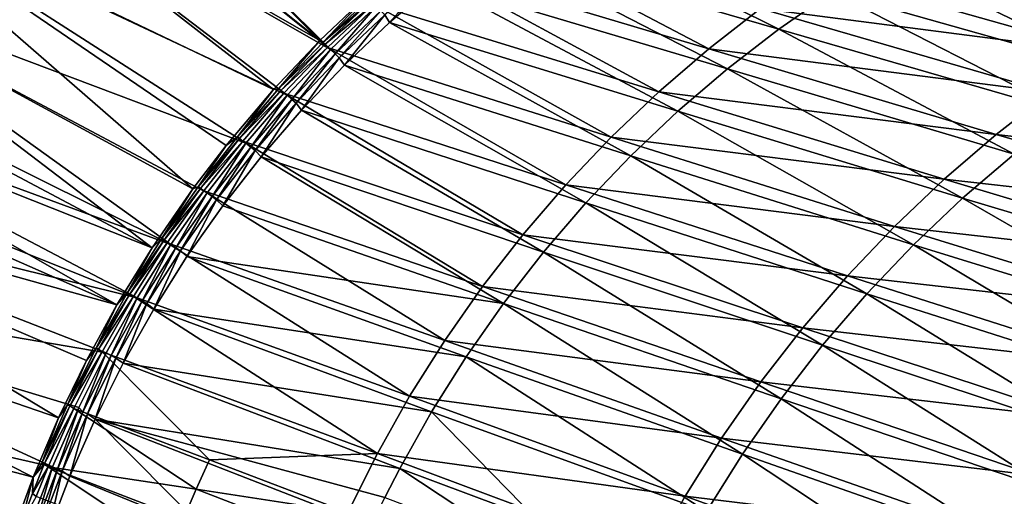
# Model space of a CAD drawing. Header units: metres. Extents: x -900 to 900, y -400 to 400.
# Tile 57 of 241: x -832 to -726, y 251 to 302. Entities that reach past the tile are written whole.
import ezdxf

# ---------------------------------------------------------------- set-up
doc = ezdxf.new("R2010")
doc.units = ezdxf.units.M

msp = doc.modelspace()

# ---------------------------------------------------------------- linework, layer by layer
at = {"layer": 'top'}
for points in [[(-799.813599, 299.813599, -32.432964), (-839.228699, 331.358673, -3.399924), (-835.351196, 335.351196, -3.399924)], [(-794.537842, 304.84433, -32.423065), (-799.813599, 299.813599, -32.432964), (-835.351196, 335.351196, -3.399924)], [(-834.288086, 334.288086, -0.803848), (-838.135071, 330.326935, -0.803848), (-798.661865, 298.843903, -29.834721)], [(-793.726868, 303.554474, -29.825367), (-834.288086, 334.288086, -0.803848), (-798.661865, 298.843903, -29.834721)], [(-839.228699, 331.358673, -3.399924), (-799.813599, 299.813599, -32.432964), (-844.596863, 325.421844, -3.399924)], [(-798.661865, 298.843903, -29.834721), (-838.135071, 330.326935, -0.803848), (-843.461121, 324.436737, -0.803848)], [(-844.596863, 325.421844, -3.399924), (-804.825867, 294.510345, -32.441677), (-851.541138, 316.92688, -3.399924)], [(-799.813599, 299.813599, -32.432964), (-804.825867, 294.510345, -32.441677), (-844.596863, 325.421844, -3.399924)], [(-843.461121, 324.436737, -0.803848), (-850.350159, 316.009277, -0.803848), (-803.354065, 293.902679, -29.842999)], [(-798.661865, 298.843903, -29.834721), (-843.461121, 324.436737, -0.803848), (-803.354065, 293.902679, -29.842999)], [(-851.541138, 316.92688, -3.399924), (-813.512573, 283.81131, -32.45496), (-857.984497, 308.045929, -3.399924)], [(-804.825867, 294.510345, -32.441677), (-809.936218, 288.479584, -32.449795), (-851.541138, 316.92688, -3.399924)], [(-851.541138, 316.92688, -3.399924), (-809.936218, 288.479584, -32.449795), (-813.512573, 283.81131, -32.45496)], [(-850.350159, 316.009277, -0.803848), (-856.742371, 307.198944, -0.803848), (-807.794434, 288.741455, -29.850224)], [(-803.354065, 293.902679, -29.842999), (-850.350159, 316.009277, -0.803848), (-807.794434, 288.741455, -29.850224)], [(-776.481384, 314.021179, -32.382683), (-781.96814, 310.184021, -32.312607), (-750.347351, 301.041321, -85.308319)], [(-744.592957, 305.048004, -85.390694), (-776.481384, 314.021179, -32.382683), (-750.347351, 301.041321, -85.308319)], [(-788.894531, 308.186523, -33.627411), (-783.516113, 312.379181, -33.653408), (-757.912537, 298.893677, -86.109192)], [(-783.516113, 312.379181, -33.653408), (-752.317139, 303.253418, -86.148346), (-757.912537, 298.893677, -86.109192)], [(-732.534241, 312.179932, -85.566139), (-738.649841, 308.763855, -85.476707), (-707.026611, 300.026062, -138.868317)], [(-700.65094, 303.57608, -138.986359), (-732.534241, 312.179932, -85.566139), (-707.026611, 300.026062, -138.868317)], [(-781.96814, 310.184021, -32.312607), (-787.252747, 306.084198, -32.249008), (-755.896851, 296.752838, -85.22979)], [(-750.347351, 301.041321, -85.308319), (-781.96814, 310.184021, -32.312607), (-755.896851, 296.752838, -85.22979)], [(-857.984497, 308.045929, -3.399924), (-817.919678, 277.436584, -32.460648), (-862.495056, 301.117981, -3.399924)], [(-813.512573, 283.81131, -32.45496), (-817.919678, 277.436584, -32.460648), (-857.984497, 308.045929, -3.399924)], [(-794.056519, 303.737396, -33.604012), (-788.894531, 308.186523, -33.627411), (-763.283813, 294.263062, -86.07003)], [(-788.894531, 308.186523, -33.627411), (-757.912537, 298.893677, -86.109192), (-763.283813, 294.263062, -86.07003)], [(-738.649841, 308.763855, -85.476707), (-744.592957, 305.048004, -85.390694), (-713.219849, 296.163361, -138.753494)], [(-707.026611, 300.026062, -138.868317), (-738.649841, 308.763855, -85.476707), (-713.219849, 296.163361, -138.753494)], [(-856.742371, 307.198944, -0.803848), (-861.217468, 300.325409, -0.803848), (-815.883667, 277.801056, -29.861614)], [(-807.794434, 288.741455, -29.850224), (-856.742371, 307.198944, -0.803848), (-811.973938, 283.370728, -29.856421)], [(-856.742371, 307.198944, -0.803848), (-815.883667, 277.801056, -29.861614), (-811.973938, 283.370728, -29.856421)], [(-792.824951, 302.555206, -30.849257), (-792.325195, 301.731415, -32.191727), (-787.695557, 306.948181, -30.866377)], [(-792.325195, 301.731415, -32.191727), (-787.252747, 306.084198, -32.249008), (-787.695557, 306.948181, -30.866377)], [(-752.317139, 303.253418, -86.148346), (-746.510803, 307.332123, -86.187248), (-715.069641, 298.426483, -139.646088)], [(-746.510803, 307.332123, -86.187248), (-708.815491, 302.361359, -139.713409), (-715.069641, 298.426483, -139.646088)], [(-787.252747, 306.084198, -32.249008), (-792.325195, 301.731415, -32.191727), (-761.225037, 292.191528, -85.155334)], [(-755.896851, 296.752838, -85.22979), (-787.252747, 306.084198, -32.249008), (-761.225037, 292.191528, -85.155334)], [(-794.537842, 304.84433, -32.423065), (-799.518677, 299.590424, -32.659813), (-799.813599, 299.813599, -32.432964)], [(-794.556824, 304.322327, -32.655849), (-799.518677, 299.590424, -32.659813), (-794.537842, 304.84433, -32.423065)], [(-744.592957, 305.048004, -85.390694), (-750.347351, 301.041321, -85.308319), (-719.21405, 291.997131, -138.642273)], [(-713.219849, 296.163361, -138.753494), (-744.592957, 305.048004, -85.390694), (-719.21405, 291.997131, -138.642273)], [(-799.518677, 299.590424, -32.659813), (-794.556824, 304.322327, -32.655849), (-794.348267, 304.093903, -32.93401)], [(-799.303101, 299.376099, -32.931019), (-799.518677, 299.590424, -32.659813), (-794.348267, 304.093903, -32.93401)], [(-799.303101, 299.376099, -32.931019), (-794.348267, 304.093903, -32.93401), (-794.056519, 303.737396, -33.604012)], [(-798.992065, 299.041626, -33.583149), (-799.303101, 299.376099, -32.931019), (-794.056519, 303.737396, -33.604012)], [(-798.992065, 299.041626, -33.583149), (-794.056519, 303.737396, -33.604012), (-768.418518, 289.372406, -86.031136)], [(-793.726868, 303.554474, -29.825367), (-798.661865, 298.843903, -29.834721), (-798.161804, 298.345795, -30.289949)], [(-793.242554, 303.013641, -30.291082), (-793.726868, 303.554474, -29.825367), (-798.161804, 298.345795, -30.289949)], [(-794.056519, 303.737396, -33.604012), (-763.283813, 294.263062, -86.07003), (-768.418518, 289.372406, -86.031136)], [(-798.161804, 298.345795, -30.289949), (-797.729675, 297.91571, -30.83387), (-793.242554, 303.013641, -30.291082)], [(-797.729675, 297.91571, -30.83387), (-792.824951, 302.555206, -30.849257), (-793.242554, 303.013641, -30.291082)], [(-797.729675, 297.91571, -30.83387), (-797.175293, 297.135284, -32.140598), (-792.824951, 302.555206, -30.849257)], [(-797.175293, 297.135284, -32.140598), (-792.325195, 301.731415, -32.191727), (-792.824951, 302.555206, -30.849257)], [(-757.912537, 298.893677, -86.109192), (-752.317139, 303.253418, -86.148346), (-721.115662, 294.188263, -139.5784)], [(-752.317139, 303.253418, -86.148346), (-715.069641, 298.426483, -139.646088), (-721.115662, 294.188263, -139.5784)], [(-792.325195, 301.731415, -32.191727), (-797.175293, 297.135284, -32.140598), (-766.315674, 287.366333, -85.085159)], [(-761.225037, 292.191528, -85.155334), (-792.325195, 301.731415, -32.191727), (-766.315674, 287.366333, -85.085159)], [(-817.919678, 277.436584, -32.460648), (-865.394043, 296.288422, -3.399924), (-862.495056, 301.117981, -3.399924)], [(-750.347351, 301.041321, -85.308319), (-755.896851, 296.752838, -85.22979), (-724.992432, 287.536499, -138.535034)], [(-719.21405, 291.997131, -138.642273), (-750.347351, 301.041321, -85.308319), (-724.992432, 287.536499, -138.535034)], [(-861.217468, 300.325409, -0.803848), (-864.093689, 295.533813, -0.803848), (-815.883667, 277.801056, -29.861614)], [(-799.813599, 299.813599, -32.432964), (-804.241577, 294.620056, -32.663368), (-804.825867, 294.510345, -32.441677)], [(-799.518677, 299.590424, -32.659813), (-804.241577, 294.620056, -32.663368), (-799.813599, 299.813599, -32.432964)], [(-804.241577, 294.620056, -32.663368), (-799.518677, 299.590424, -32.659813), (-799.303101, 299.376099, -32.931019)], [(-804.019409, 294.419617, -32.928356), (-804.241577, 294.620056, -32.663368), (-799.303101, 299.376099, -32.931019)], [(-804.019409, 294.419617, -32.928356), (-799.303101, 299.376099, -32.931019), (-798.992065, 299.041626, -33.583149)], [(-803.691101, 294.109039, -33.564743), (-804.019409, 294.419617, -32.928356), (-798.992065, 299.041626, -33.583149)], [(-803.691101, 294.109039, -33.564743), (-798.992065, 299.041626, -33.583149), (-773.304626, 284.233154, -85.99276)], [(-798.661865, 298.843903, -29.834721), (-803.354065, 293.902679, -29.842999), (-802.841125, 293.441956, -30.288921)], [(-798.161804, 298.345795, -30.289949), (-798.661865, 298.843903, -29.834721), (-802.841125, 293.441956, -30.288921)], [(-802.841125, 293.441956, -30.288921), (-802.395508, 293.039734, -30.82016), (-798.161804, 298.345795, -30.289949)], [(-802.395508, 293.039734, -30.82016), (-797.729675, 297.91571, -30.83387), (-798.161804, 298.345795, -30.289949)], [(-798.992065, 299.041626, -33.583149), (-768.418518, 289.372406, -86.031136), (-773.304626, 284.233154, -85.99276)], [(-763.283813, 294.263062, -86.07003), (-757.912537, 298.893677, -86.109192), (-726.939758, 289.656433, -139.510712)], [(-757.912537, 298.893677, -86.109192), (-721.115662, 294.188263, -139.5784), (-726.939758, 289.656433, -139.510712)], [(-802.395508, 293.039734, -30.82016), (-801.792969, 292.30545, -32.095467), (-797.729675, 297.91571, -30.83387)], [(-801.792969, 292.30545, -32.095467), (-797.175293, 297.135284, -32.140598), (-797.729675, 297.91571, -30.83387)], [(-821.698242, 271.288513, -32.464832), (-867.994263, 291.660187, -3.399924), (-865.394043, 296.288422, -3.399924)], [(-817.919678, 277.436584, -32.460648), (-821.698242, 271.288513, -32.464832), (-865.394043, 296.288422, -3.399924)], [(-797.175293, 297.135284, -32.140598), (-801.792969, 292.30545, -32.095467), (-771.153809, 282.287537, -85.019493)], [(-766.315674, 287.366333, -85.085159), (-797.175293, 297.135284, -32.140598), (-771.153809, 282.287537, -85.019493)], [(-755.896851, 296.752838, -85.22979), (-761.225037, 292.191528, -85.155334), (-730.538452, 282.790558, -138.432159)], [(-724.992432, 287.536499, -138.535034), (-755.896851, 296.752838, -85.22979), (-730.538452, 282.790558, -138.432159)], [(-864.093689, 295.533813, -0.803848), (-866.673462, 290.941956, -0.803848), (-819.514771, 272.042877, -29.865828)], [(-815.883667, 277.801056, -29.861614), (-864.093689, 295.533813, -0.803848), (-819.514771, 272.042877, -29.865828)], [(-804.825867, 294.510345, -32.441677), (-808.715515, 289.423645, -32.666519), (-809.936218, 288.479584, -32.449795)], [(-804.241577, 294.620056, -32.663368), (-808.715515, 289.423645, -32.666519), (-804.825867, 294.510345, -32.441677)], [(-808.715515, 289.423645, -32.666519), (-804.241577, 294.620056, -32.663368), (-804.019409, 294.419617, -32.928356)], [(-808.487122, 289.236847, -32.926025), (-808.715515, 289.423645, -32.666519), (-804.019409, 294.419617, -32.928356)], [(-808.487122, 289.236847, -32.926025), (-804.019409, 294.419617, -32.928356), (-803.691101, 294.109039, -33.564743)], [(-808.143494, 288.949493, -33.548725), (-808.487122, 289.236847, -32.926025), (-803.691101, 294.109039, -33.564743)], [(-808.143494, 288.949493, -33.548725), (-803.691101, 294.109039, -33.564743), (-777.930786, 278.8573, -85.955147)], [(-803.691101, 294.109039, -33.564743), (-773.304626, 284.233154, -85.99276), (-777.930786, 278.8573, -85.955147)], [(-768.418518, 289.372406, -86.031136), (-763.283813, 294.263062, -86.07003), (-732.528503, 284.841339, -139.443451)], [(-763.283813, 294.263062, -86.07003), (-726.939758, 289.656433, -139.510712), (-732.528503, 284.841339, -139.443451)], [(-726.939758, 289.656433, -139.510712), (-721.115662, 294.188263, -139.5784), (-690.13623, 285.459412, -193.189133)], [(-803.354065, 293.902679, -29.842999), (-807.794434, 288.741455, -29.850224), (-807.270691, 288.314423, -30.287998)], [(-802.841125, 293.441956, -30.288921), (-803.354065, 293.902679, -29.842999), (-807.270691, 288.314423, -30.287998)], [(-807.270691, 288.314423, -30.287998), (-806.812439, 287.939575, -30.808117), (-802.841125, 293.441956, -30.288921)], [(-806.812439, 287.939575, -30.808117), (-802.395508, 293.039734, -30.82016), (-802.841125, 293.441956, -30.288921)], [(-806.812439, 287.939575, -30.808117), (-806.168213, 287.251556, -32.056164), (-802.395508, 293.039734, -30.82016)], [(-806.168213, 287.251556, -32.056164), (-801.792969, 292.30545, -32.095467), (-802.395508, 293.039734, -30.82016)], [(-801.792969, 292.30545, -32.095467), (-806.168213, 287.251556, -32.056164), (-775.729065, 276.970154, -84.958496)], [(-771.153809, 282.287537, -85.019493), (-801.792969, 292.30545, -32.095467), (-775.729065, 276.970154, -84.958496)], [(-761.225037, 292.191528, -85.155334), (-766.315674, 287.366333, -85.085159), (-735.835388, 277.768463, -138.33403)], [(-730.538452, 282.790558, -138.432159), (-761.225037, 292.191528, -85.155334), (-735.835388, 277.768463, -138.33403)], [(-867.994263, 291.660187, -3.399924), (-821.698242, 271.288513, -32.464832), (-871.364685, 285.165924, -3.399924)], [(-819.514771, 272.042877, -29.865828), (-866.673462, 290.941956, -0.803848), (-870.017395, 284.498688, -0.803848)], [(-808.715515, 289.423645, -32.666519), (-812.931091, 284.01416, -32.669254), (-809.936218, 288.479584, -32.449795)], [(-812.931091, 284.01416, -32.669254), (-808.715515, 289.423645, -32.666519), (-808.487122, 289.236847, -32.926025)], [(-812.696838, 283.84082, -32.924019), (-812.931091, 284.01416, -32.669254), (-808.487122, 289.236847, -32.926025)], [(-812.696838, 283.84082, -32.924019), (-808.487122, 289.236847, -32.926025), (-808.143494, 288.949493, -33.548725)], [(-812.339172, 283.572754, -33.535023), (-812.696838, 283.84082, -32.924019), (-808.143494, 288.949493, -33.548725)], [(-812.339172, 283.572754, -33.535023), (-808.143494, 288.949493, -33.548725), (-782.286194, 273.257416, -85.918564)], [(-807.794434, 288.741455, -29.850224), (-811.973938, 283.370728, -29.856421), (-811.441833, 282.975891, -30.287184)], [(-807.270691, 288.314423, -30.287998), (-807.794434, 288.741455, -29.850224), (-811.441833, 282.975891, -30.287184)], [(-808.143494, 288.949493, -33.548725), (-777.930786, 278.8573, -85.955147), (-782.286194, 273.257416, -85.918564)], [(-773.304626, 284.233154, -85.99276), (-768.418518, 289.372406, -86.031136), (-737.86908, 279.754089, -139.377014)], [(-768.418518, 289.372406, -86.031136), (-732.528503, 284.841339, -139.443451), (-737.86908, 279.754089, -139.377014)], [(-732.528503, 284.841339, -139.443451), (-726.939758, 289.656433, -139.510712), (-696.214722, 280.734192, -193.102112)], [(-726.939758, 289.656433, -139.510712), (-690.13623, 285.459412, -193.189133), (-696.214722, 280.734192, -193.102112)], [(-809.936218, 288.479584, -32.449795), (-812.931091, 284.01416, -32.669254), (-813.512573, 283.81131, -32.45496)], [(-811.441833, 282.975891, -30.287184), (-810.971741, 282.628052, -30.79775), (-807.270691, 288.314423, -30.287998)], [(-810.971741, 282.628052, -30.79775), (-806.812439, 287.939575, -30.808117), (-807.270691, 288.314423, -30.287998)], [(-810.971741, 282.628052, -30.79775), (-810.290894, 281.983246, -32.022537), (-806.812439, 287.939575, -30.808117)], [(-810.290894, 281.983246, -32.022537), (-806.168213, 287.251556, -32.056164), (-806.812439, 287.939575, -30.808117)], [(-806.168213, 287.251556, -32.056164), (-810.290894, 281.983246, -32.022537), (-780.032227, 271.43042, -84.902359)], [(-775.729065, 276.970154, -84.958496), (-806.168213, 287.251556, -32.056164), (-780.032227, 271.43042, -84.902359)], [(-766.315674, 287.366333, -85.085159), (-771.153809, 282.287537, -85.019493), (-740.867798, 272.480621, -138.241013)], [(-735.835388, 277.768463, -138.33403), (-766.315674, 287.366333, -85.085159), (-740.867798, 272.480621, -138.241013)], [(-724.992432, 287.536499, -138.535034), (-730.538452, 282.790558, -138.432159), (-700.13385, 273.690735, -191.892166)], [(-871.364685, 285.165924, -3.399924), (-827.987488, 259.089813, -32.469879), (-875.802734, 275.530518, -3.399924)], [(-870.017395, 284.498688, -0.803848), (-874.420105, 274.93988, -0.803848), (-822.860779, 266.102997, -29.869083)], [(-821.698242, 271.288513, -32.464832), (-824.983521, 265.281464, -32.467827), (-871.364685, 285.165924, -3.399924)], [(-871.364685, 285.165924, -3.399924), (-824.983521, 265.281464, -32.467827), (-827.987488, 259.089813, -32.469879)], [(-819.514771, 272.042877, -29.865828), (-870.017395, 284.498688, -0.803848), (-822.860779, 266.102997, -29.869083)], [(-737.86908, 279.754089, -139.377014), (-732.528503, 284.841339, -139.443451), (-702.04657, 275.712585, -193.015808)], [(-732.528503, 284.841339, -139.443451), (-696.214722, 280.734192, -193.102112), (-702.04657, 275.712585, -193.015808)], [(-813.512573, 283.81131, -32.45496), (-816.878845, 278.404541, -32.671566), (-817.919678, 277.436584, -32.460648)], [(-812.931091, 284.01416, -32.669254), (-816.878845, 278.404541, -32.671566), (-813.512573, 283.81131, -32.45496)], [(-816.878845, 278.404541, -32.671566), (-812.931091, 284.01416, -32.669254), (-812.696838, 283.84082, -32.924019)], [(-816.639038, 278.244476, -32.92234), (-816.878845, 278.404541, -32.671566), (-812.696838, 283.84082, -32.924019)], [(-816.639038, 278.244476, -32.92234), (-812.696838, 283.84082, -32.924019), (-812.339172, 283.572754, -33.535023)], [(-816.268066, 277.988678, -33.523571), (-816.639038, 278.244476, -32.92234), (-812.339172, 283.572754, -33.535023)], [(-816.268066, 277.988678, -33.523571), (-812.339172, 283.572754, -33.535023), (-786.360718, 267.446625, -85.883255)], [(-812.339172, 283.572754, -33.535023), (-782.286194, 273.257416, -85.918564), (-786.360718, 267.446625, -85.883255)], [(-777.930786, 278.8573, -85.955147), (-773.304626, 284.233154, -85.99276), (-742.949341, 274.406342, -139.311798)], [(-773.304626, 284.233154, -85.99276), (-737.86908, 279.754089, -139.377014), (-742.949341, 274.406342, -139.311798)], [(-811.973938, 283.370728, -29.856421), (-815.883667, 277.801056, -29.861614), (-815.345825, 277.43924, -30.286488)], [(-811.441833, 282.975891, -30.287184), (-811.973938, 283.370728, -29.856421), (-815.345825, 277.43924, -30.286488)], [(-815.345825, 277.43924, -30.286488), (-814.864502, 277.118073, -30.789059), (-811.441833, 282.975891, -30.287184)], [(-814.864502, 277.118073, -30.789059), (-810.971741, 282.628052, -30.79775), (-811.441833, 282.975891, -30.287184)], [(-814.864502, 277.118073, -30.789059), (-814.15094, 276.510193, -31.994421), (-810.971741, 282.628052, -30.79775)], [(-814.15094, 276.510193, -31.994421), (-810.290894, 281.983246, -32.022537), (-810.971741, 282.628052, -30.79775)], [(-730.538452, 282.790558, -138.432159), (-735.835388, 277.768463, -138.33403), (-705.663879, 268.447693, -191.776764)], [(-700.13385, 273.690735, -191.892166), (-730.538452, 282.790558, -138.432159), (-705.663879, 268.447693, -191.776764)], [(-780.032227, 271.43042, -84.902359), (-810.290894, 281.983246, -32.022537), (-814.15094, 276.510193, -31.994421)], [(-771.153809, 282.287537, -85.019493), (-775.729065, 276.970154, -84.958496), (-745.625244, 266.942505, -138.153458)], [(-740.867798, 272.480621, -138.241013), (-771.153809, 282.287537, -85.019493), (-745.625244, 266.942505, -138.153458)], [(-742.949341, 274.406342, -139.311798), (-737.86908, 279.754089, -139.377014), (-707.618591, 270.406067, -192.930756)], [(-737.86908, 279.754089, -139.377014), (-702.04657, 275.712585, -193.015808), (-707.618591, 270.406067, -192.930756)], [(-816.878845, 278.404541, -32.671566), (-820.5495, 272.607788, -32.673447), (-817.919678, 277.436584, -32.460648)], [(-820.5495, 272.607788, -32.673447), (-816.878845, 278.404541, -32.671566), (-816.639038, 278.244476, -32.92234)], [(-820.30426, 272.460907, -32.92099), (-820.5495, 272.607788, -32.673447), (-816.639038, 278.244476, -32.92234)], [(-820.30426, 272.460907, -32.92099), (-816.639038, 278.244476, -32.92234), (-816.268066, 277.988678, -33.523571)], [(-782.286194, 273.257416, -85.918564), (-777.930786, 278.8573, -85.955147), (-747.757507, 268.810425, -139.248199)], [(-777.930786, 278.8573, -85.955147), (-742.949341, 274.406342, -139.311798), (-747.757507, 268.810425, -139.248199)], [(-817.919678, 277.436584, -32.460648), (-820.5495, 272.607788, -32.673447), (-821.698242, 271.288513, -32.464832)], [(-819.920105, 272.207062, -33.51429), (-820.30426, 272.460907, -32.92099), (-816.268066, 277.988678, -33.523571)], [(-819.920105, 272.207062, -33.51429), (-816.268066, 277.988678, -33.523571), (-790.144775, 261.438477, -85.849487)], [(-815.883667, 277.801056, -29.861614), (-819.514771, 272.042877, -29.865828), (-818.973938, 271.717194, -30.285915)], [(-815.345825, 277.43924, -30.286488), (-815.883667, 277.801056, -29.861614), (-818.973938, 271.717194, -30.285915)], [(-818.973938, 271.717194, -30.285915), (-818.481995, 271.422455, -30.782051), (-815.345825, 277.43924, -30.286488)], [(-818.481995, 271.422455, -30.782051), (-814.864502, 277.118073, -30.789059), (-815.345825, 277.43924, -30.286488)], [(-818.481995, 271.422455, -30.782051), (-817.73822, 270.84198, -31.971657), (-814.864502, 277.118073, -30.789059)], [(-817.73822, 270.84198, -31.971657), (-814.15094, 276.510193, -31.994421), (-814.864502, 277.118073, -30.789059)], [(-816.268066, 277.988678, -33.523571), (-786.360718, 267.446625, -85.883255), (-790.144775, 261.438477, -85.849487)], [(-735.835388, 277.768463, -138.33403), (-740.867798, 272.480621, -138.241013), (-710.916809, 262.92627, -191.667252)], [(-705.663879, 268.447693, -191.776764), (-735.835388, 277.768463, -138.33403), (-710.916809, 262.92627, -191.667252)], [(-814.15094, 276.510193, -31.994421), (-817.73822, 270.84198, -31.971657), (-784.054077, 265.684509, -84.85125)], [(-780.032227, 271.43042, -84.902359), (-814.15094, 276.510193, -31.994421), (-784.054077, 265.684509, -84.85125)], [(-775.729065, 276.970154, -84.958496), (-780.032227, 271.43042, -84.902359), (-750.098267, 261.170746, -138.071701)], [(-745.625244, 266.942505, -138.153458), (-775.729065, 276.970154, -84.958496), (-750.098267, 261.170746, -138.071701)], [(-875.802734, 275.530518, -3.399924), (-830.715027, 252.696686, -32.470959), (-879.697144, 265.662842, -3.399924)], [(-874.420105, 274.93988, -0.803848), (-878.28363, 265.150696, -0.803848), (-828.646057, 253.807877, -29.872698)], [(-827.987488, 259.089813, -32.469879), (-830.715027, 252.696686, -32.470959), (-875.802734, 275.530518, -3.399924)], [(-822.860779, 266.102997, -29.869083), (-874.420105, 274.93988, -0.803848), (-825.805664, 260.229218, -29.871315)], [(-874.420105, 274.93988, -0.803848), (-828.646057, 253.807877, -29.872698), (-825.805664, 260.229218, -29.871315)], [(-747.757507, 268.810425, -139.248199), (-742.949341, 274.406342, -139.311798), (-712.917908, 264.826813, -192.847443)], [(-742.949341, 274.406342, -139.311798), (-707.618591, 270.406067, -192.930756), (-712.917908, 264.826813, -192.847443)], [(-786.360718, 267.446625, -85.883255), (-782.286194, 273.257416, -85.918564), (-752.282715, 262.979248, -139.18663)], [(-782.286194, 273.257416, -85.918564), (-747.757507, 268.810425, -139.248199), (-752.282715, 262.979248, -139.18663)], [(-820.5495, 272.607788, -32.673447), (-823.933533, 266.636902, -32.674885), (-821.698242, 271.288513, -32.464832)], [(-823.933533, 266.636902, -32.674885), (-820.5495, 272.607788, -32.673447), (-820.30426, 272.460907, -32.92099)], [(-823.683167, 266.503082, -32.919968), (-823.933533, 266.636902, -32.674885), (-820.30426, 272.460907, -32.92099)], [(-823.683167, 266.503082, -32.919968), (-820.30426, 272.460907, -32.92099), (-819.920105, 272.207062, -33.51429)], [(-823.2854, 266.238373, -33.507118), (-823.683167, 266.503082, -32.919968), (-819.920105, 272.207062, -33.51429)], [(-823.2854, 266.238373, -33.507118), (-819.920105, 272.207062, -33.51429), (-793.629639, 255.246994, -85.817505)], [(-819.514771, 272.042877, -29.865828), (-822.860779, 266.102997, -29.869083), (-822.317505, 265.82254, -30.285471)], [(-818.973938, 271.717194, -30.285915), (-819.514771, 272.042877, -29.865828), (-822.317505, 265.82254, -30.285471)], [(-822.317505, 265.82254, -30.285471), (-821.815308, 265.554016, -30.776731), (-818.973938, 271.717194, -30.285915)], [(-821.815308, 265.554016, -30.776731), (-818.481995, 271.422455, -30.782051), (-818.973938, 271.717194, -30.285915)], [(-819.920105, 272.207062, -33.51429), (-790.144775, 261.438477, -85.849487), (-793.629639, 255.246994, -85.817505)], [(-740.867798, 272.480621, -138.241013), (-745.625244, 266.942505, -138.153458), (-715.881714, 257.142578, -191.564026)], [(-710.916809, 262.92627, -191.667252), (-740.867798, 272.480621, -138.241013), (-715.881714, 257.142578, -191.564026)], [(-821.698242, 271.288513, -32.464832), (-823.933533, 266.636902, -32.674885), (-824.983521, 265.281464, -32.467827)], [(-821.815308, 265.554016, -30.776731), (-821.042908, 264.988953, -31.954096), (-818.481995, 271.422455, -30.782051)], [(-821.042908, 264.988953, -31.954096), (-817.73822, 270.84198, -31.971657), (-818.481995, 271.422455, -30.782051)], [(-817.73822, 270.84198, -31.971657), (-821.042908, 264.988953, -31.954096), (-787.7854, 259.748688, -84.805344)], [(-784.054077, 265.684509, -84.85125), (-817.73822, 270.84198, -31.971657), (-787.7854, 259.748688, -84.805344)], [(-780.032227, 271.43042, -84.902359), (-784.054077, 265.684509, -84.85125), (-754.277588, 255.182022, -137.996048)], [(-750.098267, 261.170746, -138.071701), (-780.032227, 271.43042, -84.902359), (-754.277588, 255.182022, -137.996048)], [(-752.282715, 262.979248, -139.18663), (-747.757507, 268.810425, -139.248199), (-717.932556, 258.987579, -192.766342)], [(-747.757507, 268.810425, -139.248199), (-712.917908, 264.826813, -192.847443), (-717.932556, 258.987579, -192.766342)], [(-823.933533, 266.636902, -32.674885), (-827.021606, 260.504791, -32.67588), (-824.983521, 265.281464, -32.467827)], [(-827.021606, 260.504791, -32.67588), (-823.933533, 266.636902, -32.674885), (-823.683167, 266.503082, -32.919968)], [(-826.766174, 260.384003, -32.91927), (-827.021606, 260.504791, -32.67588), (-823.683167, 266.503082, -32.919968)], [(-826.766174, 260.384003, -32.91927), (-823.683167, 266.503082, -32.919968), (-823.2854, 266.238373, -33.507118)], [(-790.144775, 261.438477, -85.849487), (-786.360718, 267.446625, -85.883255), (-756.514526, 256.926178, -139.127487)], [(-786.360718, 267.446625, -85.883255), (-752.282715, 262.979248, -139.18663), (-756.514526, 256.926178, -139.127487)], [(-745.625244, 266.942505, -138.153458), (-750.098267, 261.170746, -138.071701), (-720.54895, 251.113983, -191.467499)], [(-715.881714, 257.142578, -191.564026), (-745.625244, 266.942505, -138.153458), (-720.54895, 251.113983, -191.467499)], [(-830.715027, 252.696686, -32.470959), (-833.151306, 246.118698, -32.471024), (-879.697144, 265.662842, -3.399924)], [(-826.355957, 260.100006, -33.50206), (-826.766174, 260.384003, -32.91927), (-823.2854, 266.238373, -33.507118)], [(-826.355957, 260.100006, -33.50206), (-823.2854, 266.238373, -33.507118), (-811.705566, 254.587936, -59.286861)], [(-822.860779, 266.102997, -29.869083), (-825.805664, 260.229218, -29.871315), (-825.367859, 259.768066, -30.28516)], [(-822.317505, 265.82254, -30.285471), (-822.860779, 266.102997, -29.869083), (-825.367859, 259.768066, -30.28516)], [(-825.367859, 259.768066, -30.28516), (-824.855713, 259.525665, -30.773102), (-822.317505, 265.82254, -30.285471)], [(-824.855713, 259.525665, -30.773102), (-821.815308, 265.554016, -30.776731), (-822.317505, 265.82254, -30.285471)], [(-824.855713, 259.525665, -30.773102), (-824.057068, 258.968414, -31.941746), (-821.815308, 265.554016, -30.776731)], [(-824.057068, 258.968414, -31.941746), (-821.042908, 264.988953, -31.954096), (-821.815308, 265.554016, -30.776731)], [(-823.2854, 266.238373, -33.507118), (-793.629639, 255.246994, -85.817505), (-811.705566, 254.587936, -59.286861)], [(-784.054077, 265.684509, -84.85125), (-787.7854, 259.748688, -84.805344), (-758.15387, 248.993011, -137.926849)], [(-754.277588, 255.182022, -137.996048), (-784.054077, 265.684509, -84.85125), (-758.15387, 248.993011, -137.926849)], [(-878.28363, 265.150696, -0.803848), (-831.150696, 247.296341, -29.87303), (-828.646057, 253.807877, -29.872698)], [(-831.150696, 247.296341, -29.87303), (-878.28363, 265.150696, -0.803848), (-858.114075, 245.777359, -15.338564)], [(-824.983521, 265.281464, -32.467827), (-827.021606, 260.504791, -32.67588), (-827.987488, 259.089813, -32.469879)], [(-821.042908, 264.988953, -31.954096), (-824.057068, 258.968414, -31.941746), (-791.217102, 253.63916, -84.764809)], [(-787.7854, 259.748688, -84.805344), (-821.042908, 264.988953, -31.954096), (-791.217102, 253.63916, -84.764809)], [(-756.514526, 256.926178, -139.127487), (-752.282715, 262.979248, -139.18663), (-722.651062, 252.901749, -192.687988)], [(-752.282715, 262.979248, -139.18663), (-717.932556, 258.987579, -192.766342), (-722.651062, 252.901749, -192.687988)], [(-793.629639, 255.246994, -85.817505), (-790.144775, 261.438477, -85.849487), (-760.443359, 250.665207, -139.071152)], [(-790.144775, 261.438477, -85.849487), (-756.514526, 256.926178, -139.127487), (-760.443359, 250.665207, -139.071152)], [(-750.098267, 261.170746, -138.071701), (-754.277588, 255.182022, -137.996048), (-724.908936, 244.85788, -191.378036)], [(-720.54895, 251.113983, -191.467499), (-750.098267, 261.170746, -138.071701), (-724.908936, 244.85788, -191.378036)], [(-827.021606, 260.504791, -32.67588), (-829.804321, 254.224487, -32.676418), (-827.987488, 259.089813, -32.469879)], [(-829.804321, 254.224487, -32.676418), (-827.021606, 260.504791, -32.67588), (-826.766174, 260.384003, -32.91927)], [(-829.543945, 254.116684, -32.918896), (-829.804321, 254.224487, -32.676418), (-826.766174, 260.384003, -32.91927)], [(-829.543945, 254.116684, -32.918896), (-826.766174, 260.384003, -32.91927), (-826.355957, 260.100006, -33.50206)], [(-829.125183, 253.813858, -33.499157), (-829.543945, 254.116684, -32.918896), (-826.355957, 260.100006, -33.50206)], [(-829.125183, 253.813858, -33.499157), (-826.355957, 260.100006, -33.50206), (-813.152405, 251.414993, -59.279293)], [(-825.805664, 260.229218, -29.871315), (-828.646057, 253.807877, -29.872698), (-828.116272, 253.566528, -30.28499)], [(-825.367859, 259.768066, -30.28516), (-825.805664, 260.229218, -29.871315), (-828.116272, 253.566528, -30.28499)], [(-826.355957, 260.100006, -33.50206), (-811.705566, 254.587936, -59.286861), (-813.152405, 251.414993, -59.279293)], [(-827.987488, 259.089813, -32.469879), (-829.804321, 254.224487, -32.676418), (-830.715027, 252.696686, -32.470959)], [(-828.116272, 253.566528, -30.28499), (-827.594299, 253.350235, -30.771168), (-825.367859, 259.768066, -30.28516)], [(-827.594299, 253.350235, -30.771168), (-824.855713, 259.525665, -30.773102), (-825.367859, 259.768066, -30.28516)], [(-827.594299, 253.350235, -30.771168), (-826.774048, 252.802017, -31.93471), (-824.855713, 259.525665, -30.773102)], [(-826.774048, 252.802017, -31.93471), (-824.057068, 258.968414, -31.941746), (-824.855713, 259.525665, -30.773102)], [(-787.7854, 259.748688, -84.805344), (-791.217102, 253.63916, -84.764809), (-776.410583, 248.112747, -111.281143)], [(-758.15387, 248.993011, -137.926849), (-787.7854, 259.748688, -84.805344), (-776.410583, 248.112747, -111.281143)], [(-824.057068, 258.968414, -31.941746), (-826.774048, 252.802017, -31.93471), (-811.961731, 246.785278, -58.276974)], [(-791.217102, 253.63916, -84.764809), (-824.057068, 258.968414, -31.941746), (-792.817627, 250.524323, -84.74662)], [(-824.057068, 258.968414, -31.941746), (-794.339844, 247.372131, -84.729836), (-792.817627, 250.524323, -84.74662)], [(-794.339844, 247.372131, -84.729836), (-824.057068, 258.968414, -31.941746), (-811.961731, 246.785278, -58.276974)], [(-760.443359, 250.665207, -139.071152), (-756.514526, 256.926178, -139.127487), (-727.062744, 246.583328, -192.612854)], [(-756.514526, 256.926178, -139.127487), (-722.651062, 252.901749, -192.687988), (-727.062744, 246.583328, -192.612854)], [(-811.705566, 254.587936, -59.286861), (-793.629639, 255.246994, -85.817505), (-796.807251, 248.886673, -85.787567)], [(-796.807251, 248.886673, -85.787567), (-793.629639, 255.246994, -85.817505), (-764.060242, 244.210724, -139.018036)], [(-793.629639, 255.246994, -85.817505), (-760.443359, 250.665207, -139.071152), (-764.060242, 244.210724, -139.018036)], [(-754.277588, 255.182022, -137.996048), (-758.15387, 248.993011, -137.926849), (-728.951904, 238.391632, -191.296036)], [(-724.908936, 244.85788, -191.378036), (-754.277588, 255.182022, -137.996048), (-728.951904, 238.391632, -191.296036)], [(-828.646057, 253.807877, -29.872698), (-831.150696, 247.296341, -29.87303), (-830.554871, 247.231796, -30.284966)], [(-830.815552, 250.931641, -32.918831), (-829.543945, 254.116684, -32.918896), (-829.125183, 253.813858, -33.499157)], [(-830.715027, 252.696686, -32.470959), (-829.543945, 254.116684, -32.918896), (-830.815552, 250.931641, -32.918831)], [(-830.394653, 250.622208, -33.498531), (-830.815552, 250.931641, -32.918831), (-829.125183, 253.813858, -33.499157)], [(-829.804321, 254.224487, -32.676418), (-829.543945, 254.116684, -32.918896), (-830.715027, 252.696686, -32.470959)], [(-828.116272, 253.566528, -30.28499), (-828.646057, 253.807877, -29.872698), (-830.554871, 247.231796, -30.284966)], [(-830.394653, 250.622208, -33.498531), (-829.125183, 253.813858, -33.499157), (-815.811035, 244.964935, -59.265141)], [(-815.811035, 244.964935, -59.265141), (-829.125183, 253.813858, -33.499157), (-814.521179, 248.206696, -59.272049)], [(-829.125183, 253.813858, -33.499157), (-813.152405, 251.414993, -59.279293), (-814.521179, 248.206696, -59.272049)], [(-813.152405, 251.414993, -59.279293), (-811.705566, 254.587936, -59.286861), (-796.807251, 248.886673, -85.787567)], [(-833.151306, 246.118698, -32.471024), (-830.715027, 252.696686, -32.470959), (-832.008057, 247.71521, -32.91885)], [(-830.715027, 252.696686, -32.470959), (-830.815552, 250.931641, -32.918831), (-832.008057, 247.71521, -32.91885)], [(-830.554871, 247.231796, -30.284966), (-830.023193, 247.041626, -30.770933), (-828.116272, 253.566528, -30.28499)], [(-830.023193, 247.041626, -30.770933), (-827.594299, 253.350235, -30.771168), (-828.116272, 253.566528, -30.28499)], [(-830.023193, 247.041626, -30.770933), (-829.187195, 246.511551, -31.93309), (-827.594299, 253.350235, -30.771168)], [(-829.187195, 246.511551, -31.93309), (-826.774048, 252.802017, -31.93471), (-827.594299, 253.350235, -30.771168)], [(-811.961731, 246.785278, -58.276974), (-826.774048, 252.802017, -31.93471), (-829.187195, 246.511551, -31.93309)], [(-791.217102, 253.63916, -84.764809), (-792.817627, 250.524323, -84.74662), (-778.040588, 244.931763, -111.257202)], [(-776.410583, 248.112747, -111.281143), (-791.217102, 253.63916, -84.764809), (-778.040588, 244.931763, -111.257202)], [(-727.062744, 246.583328, -192.612854), (-722.651062, 252.901749, -192.687988), (-693.382202, 243.019455, -246.367691)], [(-832.008057, 247.71521, -32.91885), (-830.815552, 250.931641, -32.918831), (-830.394653, 250.622208, -33.498531)], [(-814.521179, 248.206696, -59.272049), (-813.152405, 251.414993, -59.279293), (-798.278442, 245.647812, -85.773445)], [(-813.152405, 251.414993, -59.279293), (-796.807251, 248.886673, -85.787567), (-798.278442, 245.647812, -85.773445)], [(-764.060242, 244.210724, -139.018036), (-760.443359, 250.665207, -139.071152), (-731.157654, 240.046799, -192.541428)], [(-760.443359, 250.665207, -139.071152), (-727.062744, 246.583328, -192.612854), (-731.157654, 240.046799, -192.541428)]]:
    msp.add_3dface(points, dxfattribs=at)

doc.saveas('drawing.dxf')
